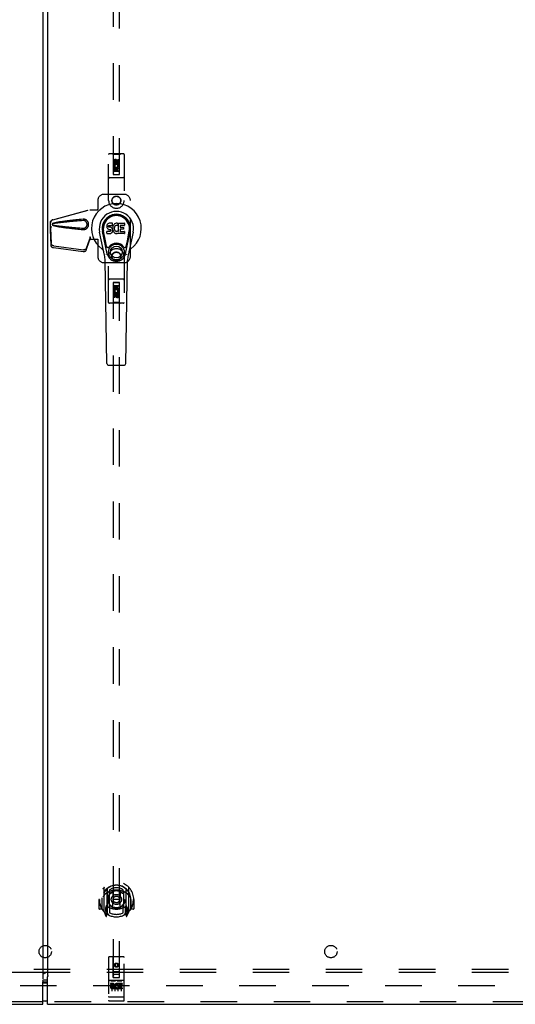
# Model space of a CAD drawing. Header units: inches. Extents: x 0 to 267, y 0 to 173.
# Tile 9 of 22: x 90 to 110, y 58 to 97. Entities that reach past the tile are written whole.
import ezdxf

# ---------------------------------------------------------------- set-up
doc = ezdxf.new("R2010")
doc.units = ezdxf.units.IN
doc.header["$LTSCALE"] = 14.6988
doc.header["$MEASUREMENT"] = 0
doc.linetypes.add('HIDDEN', pattern=[0.2, 0.1, -0.1])
doc.layers.get('0').update_dxf_attribs({"linetype": 'CONTINUOUS'})
for name, color, linetype in [('DEFAULT_2', 8, 'HIDDEN'), ('MASTER_DOOR_ASSEMBLY', 7, 'CONTINUOUS'), ('SLAVE_DOOR_ASSEMBLY', 7, 'CONTINUOUS'), ('SUBPANEL', 7, 'CONTINUOUS')]:
    doc.layers.add(name, color=color, linetype=linetype)

msp = doc.modelspace()

# ---------------------------------------------------------------- linework, layer by layer
at = {"color": 7, "linetype": 'Continuous'}
msp.add_line((91.095, 58.556), (91.095, 58.54), dxfattribs=at)
at = {"layer": 'DEFAULT_2', "color": 8, "linetype": 'HIDDEN'}
msp.add_line((126.831, 58.42), (55.359, 58.42), dxfattribs=at)
at = {"layer": 'MASTER_DOOR_ASSEMBLY', "color": 3, "linetype": 'Continuous'}
for p, q in [((91.189, 119.011), (91.189, 58.829)), ((91.189, 58.829), (91.196, 58.829)), ((91.189, 57.67), (91.189, 58.77)), ((91.196, 58.829), (91.2, 58.824)), ((91.189, 57.67), (128.22, 57.67))]:
    msp.add_line(p, q, dxfattribs=at)
at = {"layer": 'MASTER_DOOR_ASSEMBLY', "color": 8, "linetype": 'HIDDEN'}
for p, q in [((93.835, 119.092), (93.835, 91.09)), ((94.085, 91.09), (94.085, 119.092)), ((93.648, 90.045), (93.648, 91.902)), ((94.243, 91.932), (93.678, 91.932)), ((93.83, 91.902), (93.8, 91.932)), ((93.83, 91.902), (93.834, 91.092)), ((94.09, 91.902), (93.83, 91.902)), ((93.853, 91.542), (93.853, 91.635)), ((93.896, 91.635), (93.896, 91.542)), ((93.96, 91.664), (93.898, 91.628)), ((93.898, 91.628), (93.898, 91.556)), ((93.898, 91.628), (93.908, 91.622)), ((93.96, 91.652), (93.908, 91.622)), ((93.908, 91.622), (93.908, 91.561)), ((93.94, 91.606), (93.94, 91.635)), ((93.96, 91.664), (93.96, 91.652)), ((94.023, 91.628), (93.96, 91.664)), ((94.013, 91.622), (93.96, 91.652)), ((93.981, 91.649), (93.981, 91.602)), ((94.023, 91.628), (94.013, 91.622)), ((94.013, 91.561), (94.013, 91.622)), ((94.023, 91.556), (94.023, 91.628)), ((94.024, 91.606), (94.024, 91.699)), ((94.024, 91.699), (94.067, 91.699)), ((94.067, 91.699), (94.067, 91.606)), ((94.087, 91.092), (94.09, 91.902)), ((94.09, 91.902), (94.12, 91.932)), ((94.273, 91.902), (94.273, 90.045)), ((94.088, 91.342), (93.832, 91.342)), ((93.896, 91.542), (93.853, 91.542)), ((93.853, 91.23), (93.853, 91.386)), ((93.853, 91.386), (94.031, 91.386)), ((93.896, 91.23), (93.853, 91.23)), ((93.901, 91.41), (93.862, 91.394)), ((93.896, 91.343), (93.896, 91.23)), ((93.938, 91.343), (93.896, 91.343)), ((93.898, 91.556), (93.908, 91.561)), ((93.898, 91.556), (93.96, 91.52)), ((93.908, 91.561), (93.96, 91.531)), ((93.938, 91.251), (93.938, 91.343)), ((93.981, 91.251), (93.938, 91.251)), ((93.96, 91.531), (94.013, 91.561)), ((93.96, 91.52), (94.023, 91.556)), ((93.96, 91.52), (93.96, 91.531)), ((93.981, 91.343), (93.981, 91.251)), ((94.024, 91.343), (93.981, 91.343)), ((94.031, 91.386), (94.012, 91.399)), ((94.023, 91.556), (94.013, 91.561)), ((94.024, 91.23), (94.024, 91.343)), ((94.067, 91.23), (94.024, 91.23)), ((94.056, 91.39), (94.054, 91.386)), ((94.054, 91.386), (94.067, 91.386)), ((94.067, 91.386), (94.067, 91.23)), ((94.243, 90.967), (93.678, 90.967)), ((93.834, 91.092), (94.087, 91.092)), ((93.835, 91.093), (94.085, 91.093)), ((93.835, 91.09), (94.085, 91.09)), ((94.045, 91.217), (93.875, 91.217)), ((93.21, 90.045), (93.21, 89.692)), ((94.273, 90.295), (93.46, 90.295)), ((94.523, 87.795), (94.523, 90.045)), ((91.395, 89.273), (92.892, 89.675)), ((91.402, 89.273), (92.9, 89.675)), ((92.892, 89.675), (93.213, 89.675)), ((93.206, 89.675), (93.21, 89.692)), ((93.213, 89.675), (93.21, 89.692)), ((91.311, 88.933), (91.297, 88.862)), ((91.298, 88.872), (91.297, 88.862)), ((91.297, 88.862), (91.316, 88.247)), ((91.308, 88.95), (91.3, 88.893)), ((91.302, 88.922), (91.302, 89.152)), ((91.324, 89.004), (91.302, 88.922)), ((91.302, 88.922), (91.31, 88.922)), ((91.31, 88.922), (91.31, 89.152)), ((91.332, 89.004), (91.31, 88.922)), ((91.311, 88.933), (91.33, 88.318)), ((92.762, 88.124), (92.893, 88.508)), ((92.88, 88.437), (92.893, 88.508)), ((92.889, 88.503), (92.88, 88.437)), ((92.892, 88.582), (92.9, 88.582)), ((92.892, 88.582), (92.892, 88.572)), ((92.892, 88.582), (92.892, 88.495)), ((92.892, 88.572), (92.893, 88.542)), ((92.892, 88.495), (93.213, 88.495)), ((92.893, 88.524), (92.893, 88.518)), ((92.9, 88.582), (92.9, 88.495)), ((93.206, 88.495), (93.21, 88.478)), ((93.213, 88.495), (93.21, 88.478)), ((93.21, 88.478), (93.21, 87.795)), ((91.434, 88.148), (92.621, 87.996)), ((91.447, 88.219), (92.635, 88.067)), ((92.748, 88.053), (92.88, 88.437)), ((93.648, 85.938), (93.648, 87.795)), ((94.273, 87.795), (94.273, 85.938)), ((93.46, 87.545), (94.273, 87.545)), ((94.243, 86.873), (93.678, 86.873)), ((93.834, 86.748), (93.83, 85.938)), ((93.832, 86.498), (94.088, 86.498)), ((93.834, 86.748), (94.087, 86.748)), ((94.085, 86.749), (93.835, 86.749)), ((93.835, 86.749), (93.835, 58.748)), ((94.085, 86.746), (93.835, 86.746)), ((93.853, 86.61), (93.896, 86.61)), ((93.853, 86.454), (93.853, 86.61)), ((93.875, 86.623), (94.045, 86.623)), ((93.896, 86.61), (93.896, 86.496)), ((93.896, 86.496), (93.939, 86.496)), ((93.939, 86.588), (93.982, 86.588)), ((93.939, 86.496), (93.939, 86.588)), ((93.982, 86.588), (93.982, 86.496)), ((93.982, 86.496), (94.024, 86.496)), ((94.024, 86.61), (94.067, 86.61)), ((94.024, 86.496), (94.024, 86.61)), ((94.067, 86.61), (94.067, 86.454)), ((94.085, 58.748), (94.085, 86.749)), ((94.09, 85.938), (94.087, 86.748)), ((93.866, 86.454), (93.853, 86.454)), ((93.853, 86.141), (93.853, 86.233)), ((93.896, 86.141), (93.853, 86.141)), ((93.864, 86.45), (93.866, 86.454)), ((94.067, 86.454), (93.889, 86.454)), ((93.889, 86.454), (93.908, 86.441)), ((93.896, 86.233), (93.896, 86.141)), ((93.96, 86.32), (93.898, 86.284)), ((93.898, 86.284), (93.908, 86.278)), ((93.898, 86.284), (93.898, 86.212)), ((93.898, 86.212), (93.908, 86.218)), ((93.898, 86.212), (93.96, 86.176)), ((93.96, 86.309), (93.908, 86.278)), ((93.908, 86.278), (93.908, 86.218)), ((93.908, 86.218), (93.96, 86.187)), ((93.939, 86.191), (93.939, 86.237)), ((94.023, 86.284), (93.96, 86.32)), ((93.96, 86.32), (93.96, 86.309)), ((94.013, 86.278), (93.96, 86.309)), ((93.96, 86.187), (94.013, 86.218)), ((93.96, 86.176), (94.023, 86.212)), ((93.96, 86.176), (93.96, 86.187)), ((93.98, 86.233), (93.98, 86.205)), ((94.023, 86.284), (94.013, 86.278)), ((94.013, 86.218), (94.013, 86.278)), ((94.023, 86.212), (94.013, 86.218)), ((94.019, 86.429), (94.058, 86.446)), ((94.023, 86.212), (94.023, 86.284)), ((94.024, 86.297), (94.067, 86.297)), ((94.024, 86.205), (94.024, 86.297)), ((94.067, 86.297), (94.067, 86.205)), ((94.243, 85.908), (93.678, 85.908)), ((93.83, 85.938), (93.8, 85.908)), ((94.09, 85.938), (93.83, 85.938)), ((94.09, 85.938), (94.12, 85.908)), ((93.46, 62.375), (93.46, 61.408)), ((93.578, 62.322), (93.578, 61.305)), ((93.585, 62.317), (93.585, 61.314)), ((93.685, 62.277), (93.685, 62.174)), ((94.235, 62.174), (94.235, 62.277)), ((94.335, 62.317), (94.335, 61.314)), ((94.343, 62.322), (94.343, 61.305)), ((94.46, 61.408), (94.46, 62.375)), ((93.275, 61.892), (93.26, 61.892)), ((93.26, 61.892), (93.26, 61.518)), ((93.378, 61.892), (93.393, 61.892)), ((93.378, 61.892), (93.378, 61.503)), ((93.385, 61.958), (93.385, 61.961)), ((93.385, 61.501), (93.385, 61.958)), ((93.678, 61.574), (93.678, 62.205)), ((93.797, 62.231), (93.828, 61.892)), ((93.797, 61.547), (93.828, 61.892)), ((94.093, 61.892), (93.828, 61.892)), ((94.123, 62.231), (94.093, 61.892)), ((94.123, 61.547), (94.093, 61.892)), ((94.243, 62.205), (94.243, 61.574)), ((94.543, 61.892), (94.528, 61.892)), ((94.535, 61.958), (94.535, 61.961)), ((94.535, 61.501), (94.535, 61.958)), ((94.543, 61.892), (94.543, 61.503)), ((94.66, 61.892), (94.645, 61.892)), ((94.66, 61.892), (94.66, 61.518)), ((93.378, 61.503), (93.275, 61.503)), ((93.378, 61.503), (93.386, 61.518)), ((93.578, 61.563), (93.518, 61.563)), ((93.518, 61.563), (93.518, 61.413)), ((93.555, 61.486), (93.526, 61.44)), ((93.588, 61.546), (93.588, 61.338)), ((93.678, 61.564), (93.605, 61.564)), ((93.673, 61.566), (93.608, 61.566)), ((93.685, 61.613), (93.685, 61.36)), ((94.235, 61.36), (94.235, 61.613)), ((94.315, 61.564), (94.243, 61.564)), ((94.313, 61.566), (94.247, 61.566)), ((94.333, 61.338), (94.333, 61.546)), ((94.403, 61.563), (94.343, 61.563)), ((94.394, 61.44), (94.365, 61.486)), ((94.403, 61.413), (94.403, 61.563)), ((94.534, 61.518), (94.543, 61.503)), ((94.645, 61.503), (94.543, 61.503)), ((93.464, 61.397), (93.535, 61.222)), ((93.518, 61.413), (93.578, 61.413)), ((93.53, 61.433), (93.585, 61.433)), ((93.556, 61.322), (93.56, 61.319)), ((93.563, 61.225), (93.578, 61.305)), ((93.655, 61.264), (93.585, 61.373)), ((94.335, 61.373), (94.265, 61.264)), ((94.335, 61.433), (94.39, 61.433)), ((94.343, 61.413), (94.403, 61.413)), ((94.343, 61.305), (94.357, 61.225)), ((94.363, 61.322), (94.364, 61.322)), ((94.364, 61.322), (94.364, 61.322)), ((94.364, 61.322), (94.364, 61.322)), ((94.385, 61.222), (94.456, 61.397)), ((93.648, 59.558), (93.648, 57.833)), ((94.243, 59.588), (93.678, 59.588)), ((93.834, 58.748), (93.83, 59.558)), ((94.087, 58.748), (94.09, 59.558)), ((94.273, 57.833), (94.273, 59.558)), ((93.96, 59.32), (93.898, 59.284)), ((93.898, 59.284), (93.908, 59.278)), ((93.898, 59.284), (93.898, 59.212)), ((93.898, 59.212), (93.908, 59.218)), ((93.898, 59.212), (93.96, 59.176)), ((93.96, 59.309), (93.908, 59.278)), ((93.908, 59.278), (93.908, 59.218)), ((93.908, 59.218), (93.96, 59.187)), ((94.023, 59.284), (93.96, 59.32)), ((93.96, 59.32), (93.96, 59.309)), ((94.013, 59.278), (93.96, 59.309)), ((93.96, 59.187), (94.013, 59.218)), ((93.96, 59.176), (94.023, 59.212)), ((93.96, 59.176), (93.96, 59.187)), ((94.023, 59.284), (94.013, 59.278)), ((94.013, 59.218), (94.013, 59.278)), ((94.023, 59.212), (94.013, 59.218)), ((94.023, 59.212), (94.023, 59.284)), ((93.832, 58.998), (94.088, 58.998)), ((93.834, 58.748), (93.835, 58.748)), ((93.835, 58.748), (94.085, 58.748)), ((94.045, 58.873), (93.875, 58.873)), ((94.085, 58.748), (94.087, 58.748)), ((94.243, 58.631), (93.678, 58.631)), ((93.816, 58.509), (93.723, 58.509)), ((93.723, 58.509), (93.723, 58.466)), ((93.816, 58.466), (93.723, 58.466)), ((93.749, 58.615), (93.921, 58.615)), ((93.773, 58.5), (93.773, 58.194)), ((93.82, 58.423), (93.773, 58.423)), ((93.816, 58.382), (93.787, 58.382)), ((93.879, 58.338), (93.787, 58.338)), ((93.879, 58.338), (93.879, 58.295)), ((93.898, 58.5), (93.898, 58.194)), ((93.999, 58.615), (94.171, 58.615)), ((94.011, 58.343), (94.028, 58.304)), ((94.023, 58.5), (94.023, 58.194)), ((94.036, 58.473), (94.023, 58.454)), ((94.032, 58.498), (94.036, 58.496)), ((94.192, 58.509), (94.036, 58.509)), ((94.036, 58.509), (94.036, 58.496)), ((94.036, 58.473), (94.036, 58.295)), ((94.192, 58.466), (94.078, 58.466)), ((94.078, 58.466), (94.078, 58.423)), ((94.171, 58.423), (94.078, 58.423)), ((94.171, 58.38), (94.078, 58.38)), ((94.078, 58.38), (94.078, 58.338)), ((94.192, 58.338), (94.078, 58.338)), ((94.148, 58.5), (94.148, 58.194)), ((94.171, 58.423), (94.171, 58.38)), ((94.192, 58.509), (94.192, 58.466)), ((94.192, 58.338), (94.192, 58.295)), ((93.666, 57.961), (93.665, 57.961)), ((93.665, 57.961), (93.665, 57.961)), ((93.667, 57.961), (93.666, 57.961)), ((93.668, 57.961), (93.667, 57.961)), ((93.669, 57.961), (93.668, 57.961)), ((93.668, 57.961), (93.668, 57.961)), ((93.67, 57.961), (93.669, 57.961)), ((93.671, 57.961), (93.67, 57.961)), ((93.672, 57.961), (93.671, 57.961)), ((93.673, 57.961), (93.672, 57.961)), ((93.672, 57.961), (93.672, 57.961)), ((93.674, 57.961), (93.673, 57.961)), ((93.675, 57.961), (93.674, 57.961)), ((93.676, 57.961), (93.675, 57.961)), ((93.677, 57.961), (93.676, 57.961)), ((93.678, 57.961), (93.677, 57.961)), ((94.243, 57.961), (93.678, 57.961)), ((93.879, 58.295), (93.787, 58.295)), ((94.192, 58.295), (94.036, 58.295)), ((94.243, 57.961), (94.244, 57.961)), ((94.244, 57.961), (94.245, 57.961)), ((94.245, 57.961), (94.246, 57.961)), ((94.245, 57.961), (94.245, 57.961)), ((94.246, 57.961), (94.247, 57.961)), ((94.247, 57.961), (94.248, 57.961)), ((94.248, 57.961), (94.249, 57.961)), ((94.249, 57.961), (94.25, 57.961)), ((94.25, 57.961), (94.251, 57.961)), ((94.25, 57.961), (94.25, 57.961)), ((94.251, 57.961), (94.252, 57.961)), ((94.252, 57.961), (94.253, 57.961)), ((94.253, 57.961), (94.254, 57.961)), ((94.254, 57.961), (94.255, 57.961)), ((94.254, 57.961), (94.254, 57.961)), ((94.255, 57.961), (94.256, 57.961)), ((94.256, 57.961), (94.257, 57.962)), ((128.22, 57.774), (91.189, 57.774)), ((94.243, 57.803), (93.678, 57.803))]:
    msp.add_line(p, q, dxfattribs=at)
at = {"layer": 'MASTER_DOOR_ASSEMBLY', "color": 7, "linetype": 'Continuous'}
for p, q in [((93.576, 89.034), (93.574, 89.01)), ((93.574, 89.01), (93.575, 88.987)), ((93.575, 88.987), (93.579, 88.963)), ((93.581, 89.057), (93.576, 89.034)), ((93.579, 88.963), (93.587, 88.941)), ((93.59, 89.08), (93.581, 89.057)), ((93.587, 88.941), (93.6, 88.921)), ((93.604, 89.1), (93.59, 89.08)), ((93.6, 88.921), (93.616, 88.903)), ((93.612, 89.108), (93.604, 89.1)), ((93.622, 89.114), (93.612, 89.108)), ((93.616, 88.903), (93.636, 88.89)), ((93.644, 89.124), (93.622, 89.114)), ((93.636, 88.89), (93.647, 88.886)), ((93.667, 89.131), (93.644, 89.124)), ((93.645, 88.999), (93.646, 89.014)), ((93.646, 88.991), (93.645, 88.999)), ((93.646, 89.014), (93.648, 89.029)), ((93.648, 88.984), (93.646, 88.991)), ((93.647, 88.886), (93.659, 88.884)), ((93.648, 89.029), (93.651, 89.035)), ((93.652, 88.978), (93.648, 88.984)), ((93.651, 89.035), (93.657, 89.04)), ((93.659, 88.974), (93.652, 88.978)), ((93.657, 89.04), (93.671, 89.045)), ((93.673, 88.97), (93.659, 88.974)), ((93.659, 88.884), (93.706, 88.884)), ((93.807, 89.131), (93.667, 89.131)), ((93.671, 89.045), (93.686, 89.046)), ((93.697, 88.97), (93.673, 88.97)), ((93.686, 89.046), (93.799, 89.046)), ((93.721, 88.969), (93.697, 88.97)), ((93.706, 88.884), (93.714, 88.883)), ((93.714, 88.883), (93.721, 88.88)), ((93.744, 88.964), (93.721, 88.969)), ((93.721, 88.88), (93.727, 88.876)), ((93.727, 88.876), (93.732, 88.87)), ((93.732, 88.87), (93.738, 88.856)), ((93.738, 88.856), (93.741, 88.841)), ((93.741, 88.841), (93.74, 88.834)), ((93.755, 88.959), (93.744, 88.964)), ((93.765, 88.952), (93.755, 88.959)), ((93.782, 88.936), (93.765, 88.952)), ((93.796, 88.915), (93.782, 88.936)), ((93.805, 88.893), (93.796, 88.915)), ((93.799, 89.046), (93.804, 89.046)), ((93.804, 89.046), (93.806, 89.052)), ((93.811, 88.87), (93.805, 88.893)), ((93.806, 89.052), (93.807, 89.065)), ((93.811, 88.967), (93.806, 88.923)), ((93.806, 88.923), (93.807, 88.901)), ((93.808, 89.088), (93.807, 89.131)), ((93.807, 89.065), (93.808, 89.088)), ((93.807, 88.901), (93.81, 88.879)), ((93.81, 88.879), (93.815, 88.857)), ((93.815, 88.989), (93.811, 88.967)), ((93.814, 88.846), (93.811, 88.87)), ((93.812, 88.822), (93.814, 88.846)), ((93.821, 89.011), (93.815, 88.989)), ((93.815, 88.857), (93.822, 88.836)), ((93.829, 89.031), (93.821, 89.011)), ((93.84, 89.051), (93.829, 89.031)), ((93.853, 89.069), (93.84, 89.051)), ((93.868, 89.086), (93.853, 89.069)), ((93.884, 89.101), (93.868, 89.086)), ((93.876, 88.939), (93.875, 88.912)), ((93.875, 88.912), (93.877, 88.898)), ((93.879, 88.965), (93.876, 88.939)), ((93.877, 88.898), (93.88, 88.886)), ((93.883, 88.978), (93.879, 88.965)), ((93.88, 88.886), (93.89, 88.861)), ((93.889, 88.99), (93.883, 88.978)), ((93.902, 89.114), (93.884, 89.101)), ((93.903, 89.013), (93.889, 88.99)), ((93.89, 88.861), (93.903, 88.838)), ((93.923, 89.123), (93.902, 89.114)), ((93.911, 89.023), (93.903, 89.013)), ((93.922, 89.031), (93.911, 89.023)), ((93.947, 89.041), (93.922, 89.031)), ((93.945, 89.128), (93.923, 89.123)), ((93.967, 89.13), (93.945, 89.128)), ((93.96, 89.045), (93.947, 89.041)), ((93.973, 89.044), (93.96, 89.045)), ((93.989, 89.129), (93.967, 89.13)), ((93.986, 89.041), (93.973, 89.044)), ((93.999, 89.036), (93.986, 89.041)), ((94, 89.128), (93.989, 89.129)), ((94.011, 89.124), (94, 89.128)), ((94.031, 89.107), (94.005, 89.039)), ((94.03, 89.112), (94.011, 89.124)), ((94.04, 89.129), (94.277, 89.129)), ((94.04, 88.804), (94.04, 89.129)), ((94.11, 89.041), (94.11, 88.974)), ((94.111, 88.883), (94.111, 88.805)), ((94.277, 89.046), (94.114, 89.046)), ((94.114, 88.969), (94.246, 88.969)), ((94.246, 88.887), (94.116, 88.887)), ((94.25, 88.965), (94.25, 88.892)), ((94.281, 89.125), (94.281, 89.05)), ((93.483, 87.85), (93.286, 88.776)), ((93.594, 87.897), (93.402, 88.801)), ((93.45, 88.575), (93.406, 88.802)), ((93.517, 88.428), (93.443, 88.809)), ((93.576, 88.725), (93.576, 88.8)), ((93.64, 88.805), (93.581, 88.804)), ((93.581, 88.72), (93.725, 88.72)), ((93.701, 88.805), (93.64, 88.805)), ((93.716, 88.806), (93.701, 88.805)), ((93.723, 88.809), (93.716, 88.806)), ((93.728, 88.815), (93.723, 88.809)), ((93.725, 88.72), (93.737, 88.721)), ((93.737, 88.827), (93.728, 88.815)), ((93.74, 88.834), (93.737, 88.827)), ((93.737, 88.721), (93.748, 88.725)), ((93.748, 88.725), (93.768, 88.739)), ((93.768, 88.739), (93.785, 88.756)), ((93.785, 88.756), (93.792, 88.766)), ((93.792, 88.766), (93.797, 88.777)), ((93.797, 88.777), (93.806, 88.799)), ((93.806, 88.799), (93.812, 88.822)), ((93.822, 88.836), (93.843, 88.796)), ((93.843, 88.796), (93.856, 88.778)), ((93.856, 88.778), (93.87, 88.761)), ((93.87, 88.761), (93.887, 88.746)), ((93.887, 88.746), (93.904, 88.733)), ((93.903, 88.838), (93.912, 88.828)), ((93.904, 88.733), (93.914, 88.727)), ((93.912, 88.828), (93.922, 88.819)), ((93.914, 88.727), (93.925, 88.724)), ((93.922, 88.819), (93.933, 88.811)), ((93.925, 88.724), (93.947, 88.718)), ((93.933, 88.811), (93.946, 88.807)), ((93.946, 88.807), (93.959, 88.804)), ((93.947, 88.718), (93.969, 88.716)), ((93.959, 88.804), (93.972, 88.804)), ((93.969, 88.716), (93.991, 88.719)), ((93.972, 88.804), (93.985, 88.806)), ((93.985, 88.806), (93.998, 88.81)), ((93.991, 88.719), (94.012, 88.725)), ((93.998, 88.81), (94.01, 88.815)), ((94.01, 88.815), (94.021, 88.823)), ((94.012, 88.725), (94.031, 88.737)), ((94.028, 88.822), (94.04, 88.804)), ((94.042, 88.737), (94.031, 88.737)), ((94.031, 88.737), (94.031, 88.737)), ((94.042, 88.724), (94.042, 88.737)), ((94.277, 88.72), (94.046, 88.72)), ((94.116, 88.801), (94.277, 88.801)), ((94.282, 88.796), (94.282, 88.724)), ((94.326, 87.897), (94.518, 88.801)), ((94.403, 88.428), (94.477, 88.809)), ((94.634, 88.776), (94.437, 87.85)), ((94.47, 88.575), (94.514, 88.802)), ((93.565, 88.203), (93.517, 88.428)), ((94.355, 88.203), (94.403, 88.428)), ((93.582, 83.485), (93.509, 87.625)), ((94.339, 83.485), (94.411, 87.625)), ((93.66, 83.408), (94.26, 83.408)), ((91.099, 58.54), (91.189, 58.54)), ((91.189, 57.8), (91.099, 57.8))]:
    msp.add_line(p, q, dxfattribs=at)
at = {"layer": 'MASTER_DOOR_ASSEMBLY', "color": 8, "linetype": 'HIDDEN'}
for points in [[(91.302, 89.152), (91.303, 89.165), (91.305, 89.179), (91.309, 89.192), (91.314, 89.205), (91.32, 89.217), (91.328, 89.228), (91.337, 89.238), (91.347, 89.248), (91.358, 89.256), (91.369, 89.263), (91.382, 89.268), (91.395, 89.273)], [(91.402, 89.273), (91.389, 89.268), (91.377, 89.263), (91.365, 89.256), (91.354, 89.248), (91.345, 89.238), (91.336, 89.228), (91.328, 89.217), (91.322, 89.205), (91.317, 89.192), (91.313, 89.179), (91.311, 89.165), (91.31, 89.152)], [(92.616, 89.293), (92.541, 89.285), (92.468, 89.278), (92.398, 89.271), (92.331, 89.264), (92.267, 89.257), (92.206, 89.25), (92.147, 89.243), (92.09, 89.237), (92.036, 89.23), (91.984, 89.224), (91.934, 89.218), (91.886, 89.212), (91.84, 89.206), (91.797, 89.2), (91.755, 89.194), (91.714, 89.188), (91.676, 89.182), (91.639, 89.176), (91.603, 89.17), (91.57, 89.163), (91.537, 89.157), (91.506, 89.15), (91.477, 89.144), (91.449, 89.136), (91.423, 89.128), (91.398, 89.12)], [(92.616, 89.239), (92.553, 89.234), (92.492, 89.229), (92.433, 89.224), (92.376, 89.219), (92.321, 89.214), (92.268, 89.21), (92.217, 89.205), (92.168, 89.201), (92.122, 89.196), (92.077, 89.192), (92.033, 89.188), (91.992, 89.184), (91.953, 89.181), (91.915, 89.177), (91.879, 89.173), (91.845, 89.17), (91.812, 89.166), (91.781, 89.163), (91.75, 89.16), (91.721, 89.157), (91.693, 89.154), (91.665, 89.15), (91.638, 89.147), (91.611, 89.144), (91.585, 89.14), (91.558, 89.137), (91.531, 89.133), (91.504, 89.129), (91.477, 89.125), (91.451, 89.12), (91.424, 89.115), (91.398, 89.109)], [(92.655, 89.293), (92.642, 89.294), (92.629, 89.294), (92.616, 89.293)], [(92.616, 88.877), (92.629, 88.876), (92.642, 88.876), (92.655, 88.877), (92.668, 88.878), (92.68, 88.881), (92.693, 88.884), (92.705, 88.888), (92.717, 88.892), (92.729, 88.898), (92.74, 88.904), (92.752, 88.911), (92.763, 88.92), (92.775, 88.929), (92.786, 88.941), (92.797, 88.953), (92.807, 88.967), (92.816, 88.983), (92.824, 88.999), (92.831, 89.015), (92.836, 89.032), (92.84, 89.049), (92.842, 89.067), (92.843, 89.084), (92.842, 89.101), (92.84, 89.119), (92.837, 89.136), (92.832, 89.153), (92.825, 89.169), (92.817, 89.186), (92.808, 89.201), (92.798, 89.215), (92.787, 89.228), (92.776, 89.239), (92.764, 89.249), (92.753, 89.257), (92.741, 89.265), (92.73, 89.271), (92.718, 89.277), (92.706, 89.282), (92.694, 89.286), (92.681, 89.289), (92.668, 89.291), (92.655, 89.293)], [(92.616, 88.93), (92.625, 88.93), (92.635, 88.93), (92.644, 88.931), (92.654, 88.932), (92.663, 88.934), (92.672, 88.936), (92.681, 88.939), (92.689, 88.943), (92.698, 88.947), (92.706, 88.951), (92.714, 88.957), (92.723, 88.963), (92.731, 88.97), (92.739, 88.978), (92.747, 88.987), (92.754, 88.997), (92.761, 89.008), (92.766, 89.019), (92.771, 89.03), (92.775, 89.041), (92.777, 89.052), (92.779, 89.063), (92.78, 89.074), (92.78, 89.084), (92.78, 89.094), (92.779, 89.105), (92.778, 89.116), (92.775, 89.126), (92.772, 89.138), (92.767, 89.149), (92.762, 89.16), (92.755, 89.171), (92.748, 89.181), (92.74, 89.191), (92.732, 89.199), (92.724, 89.206), (92.715, 89.212), (92.707, 89.218), (92.699, 89.223), (92.69, 89.227), (92.681, 89.23), (92.672, 89.233), (92.663, 89.236), (92.654, 89.238), (92.645, 89.239), (92.635, 89.24), (92.626, 89.24), (92.616, 89.239)], [(91.3, 88.893), (91.299, 88.888), (91.298, 88.872)], [(91.332, 89.004), (91.326, 88.984), (91.321, 88.965), (91.316, 88.946), (91.31, 88.928), (91.305, 88.91), (91.3, 88.893)], [(91.324, 89.004), (91.321, 88.994), (91.319, 88.985), (91.316, 88.975), (91.314, 88.966), (91.311, 88.958), (91.308, 88.95)], [(91.308, 88.95), (91.309, 88.947), (91.309, 88.944), (91.309, 88.941), (91.31, 88.939), (91.31, 88.936), (91.311, 88.933)], [(91.398, 89.12), (91.392, 89.117), (91.387, 89.113), (91.382, 89.108), (91.378, 89.103), (91.376, 89.097), (91.374, 89.091), (91.374, 89.085), (91.374, 89.079), (91.376, 89.073), (91.378, 89.067), (91.382, 89.062), (91.386, 89.057), (91.392, 89.053), (91.398, 89.05)], [(91.398, 89.109), (91.393, 89.107), (91.388, 89.105), (91.384, 89.101), (91.381, 89.098), (91.379, 89.094), (91.378, 89.089), (91.377, 89.085), (91.378, 89.08), (91.379, 89.076), (91.381, 89.072), (91.385, 89.068), (91.388, 89.065), (91.393, 89.062), (91.398, 89.061)], [(91.398, 89.061), (91.424, 89.055), (91.451, 89.049), (91.477, 89.045), (91.504, 89.041), (91.531, 89.037), (91.557, 89.033), (91.584, 89.029), (91.611, 89.026), (91.638, 89.023), (91.665, 89.019), (91.692, 89.016), (91.721, 89.013), (91.75, 89.01), (91.78, 89.007), (91.811, 89.003), (91.844, 89), (91.878, 88.996), (91.914, 88.993), (91.952, 88.989), (91.991, 88.985), (92.033, 88.982), (92.076, 88.977), (92.121, 88.973), (92.168, 88.969), (92.217, 88.965), (92.267, 88.96), (92.32, 88.956), (92.375, 88.951), (92.432, 88.946), (92.491, 88.941), (92.553, 88.936), (92.616, 88.93)], [(91.398, 89.05), (91.421, 89.042), (91.444, 89.035), (91.47, 89.028), (91.496, 89.021), (91.524, 89.015), (91.553, 89.009), (91.584, 89.004), (91.615, 88.998), (91.649, 88.992), (91.683, 88.987), (91.719, 88.981), (91.757, 88.976), (91.796, 88.97), (91.836, 88.965), (91.879, 88.959), (91.923, 88.953), (91.969, 88.947), (92.017, 88.942), (92.066, 88.936), (92.118, 88.93), (92.172, 88.923), (92.228, 88.917), (92.287, 88.911), (92.348, 88.904), (92.411, 88.898), (92.477, 88.891), (92.545, 88.884), (92.616, 88.877)], [(92.892, 88.555), (92.892, 88.547), (92.892, 88.534), (92.891, 88.52), (92.889, 88.504), (92.887, 88.486), (92.885, 88.475)], [(92.9, 88.582), (92.897, 88.562), (92.895, 88.542), (92.892, 88.522), (92.889, 88.503)], [(92.893, 88.542), (92.893, 88.533), (92.893, 88.524)], [(92.893, 88.518), (92.893, 88.516), (92.893, 88.513), (92.893, 88.511), (92.893, 88.508)], [(91.316, 88.247), (91.318, 88.236), (91.321, 88.225), (91.326, 88.213), (91.333, 88.203), (91.341, 88.193), (91.351, 88.183), (91.363, 88.174), (91.375, 88.167), (91.389, 88.16), (91.403, 88.155), (91.418, 88.151), (91.434, 88.148)], [(91.447, 88.219), (91.432, 88.222), (91.417, 88.226), (91.403, 88.231), (91.389, 88.238), (91.376, 88.245), (91.365, 88.254), (91.355, 88.264), (91.346, 88.274), (91.339, 88.284), (91.334, 88.296), (91.331, 88.307), (91.33, 88.318)], [(92.621, 87.996), (92.636, 87.995), (92.65, 87.994), (92.664, 87.996), (92.677, 87.998), (92.69, 88.002), (92.702, 88.006), (92.713, 88.012), (92.722, 88.019), (92.731, 88.026), (92.738, 88.035), (92.744, 88.044), (92.748, 88.053)], [(92.762, 88.124), (92.757, 88.115), (92.752, 88.106), (92.744, 88.097), (92.736, 88.09), (92.726, 88.083), (92.715, 88.077), (92.703, 88.073), (92.69, 88.069), (92.677, 88.067), (92.663, 88.066), (92.649, 88.066), (92.635, 88.067)], [(93.415, 62.33), (93.415, 62.331), (93.416, 62.332), (93.417, 62.333), (93.417, 62.334), (93.418, 62.335), (93.419, 62.335), (93.42, 62.336), (93.42, 62.337), (93.421, 62.338), (93.422, 62.338), (93.423, 62.339), (93.423, 62.34), (93.424, 62.341), (93.425, 62.341), (93.426, 62.342), (93.427, 62.343), (93.427, 62.343), (93.428, 62.344), (93.429, 62.344), (93.43, 62.345), (93.431, 62.346), (93.432, 62.346), (93.433, 62.347), (93.433, 62.347), (93.434, 62.348), (93.435, 62.349), (93.436, 62.349), (93.437, 62.35), (93.438, 62.35), (93.439, 62.351), (93.44, 62.351), (93.441, 62.351), (93.442, 62.352), (93.442, 62.352)], [(93.772, 62.248), (93.777, 62.25), (93.783, 62.251), (93.788, 62.253), (93.794, 62.254), (93.799, 62.255), (93.805, 62.257), (93.81, 62.258), (93.816, 62.259), (93.821, 62.26), (93.827, 62.261), (93.832, 62.262), (93.838, 62.263), (93.843, 62.264), (93.849, 62.265), (93.854, 62.266), (93.86, 62.267), (93.865, 62.268), (93.871, 62.268), (93.876, 62.269), (93.882, 62.27), (93.887, 62.27), (93.893, 62.271), (93.899, 62.271), (93.904, 62.272), (93.91, 62.272), (93.915, 62.273), (93.921, 62.273), (93.926, 62.273), (93.932, 62.274), (93.938, 62.274), (93.943, 62.274), (93.949, 62.274), (93.954, 62.274), (93.96, 62.274), (93.966, 62.274), (93.971, 62.274), (93.977, 62.274), (93.982, 62.274), (93.988, 62.274), (93.994, 62.273), (93.999, 62.273), (94.005, 62.273), (94.01, 62.272), (94.016, 62.272), (94.022, 62.271), (94.027, 62.271), (94.033, 62.27), (94.038, 62.27), (94.044, 62.269), (94.049, 62.268), (94.055, 62.268), (94.06, 62.267), (94.066, 62.266), (94.071, 62.265), (94.077, 62.264), (94.083, 62.263), (94.088, 62.262), (94.094, 62.261), (94.099, 62.26), (94.104, 62.259), (94.11, 62.258), (94.115, 62.257), (94.121, 62.255), (94.126, 62.254), (94.132, 62.253), (94.137, 62.251), (94.143, 62.25), (94.148, 62.248)], [(94.478, 62.352), (94.479, 62.352), (94.479, 62.351), (94.48, 62.351), (94.481, 62.351), (94.482, 62.35), (94.483, 62.35), (94.484, 62.349), (94.485, 62.349), (94.486, 62.348), (94.487, 62.347), (94.488, 62.347), (94.488, 62.346), (94.489, 62.346), (94.49, 62.345), (94.491, 62.344), (94.492, 62.344), (94.493, 62.343), (94.493, 62.343), (94.494, 62.342), (94.495, 62.341), (94.496, 62.341), (94.497, 62.34), (94.497, 62.339), (94.498, 62.338), (94.499, 62.338), (94.5, 62.337), (94.5, 62.336), (94.501, 62.335), (94.502, 62.335), (94.503, 62.334), (94.503, 62.333), (94.504, 62.332), (94.505, 62.331), (94.505, 62.33)], [(93.506, 62.107), (93.504, 62.105), (93.503, 62.104), (93.501, 62.103), (93.5, 62.101), (93.498, 62.1), (93.496, 62.098), (93.495, 62.096), (93.493, 62.095), (93.491, 62.093), (93.489, 62.091), (93.487, 62.089), (93.486, 62.087), (93.484, 62.085), (93.482, 62.083), (93.48, 62.08), (93.478, 62.078), (93.476, 62.076), (93.474, 62.073), (93.472, 62.07), (93.469, 62.068), (93.467, 62.065), (93.465, 62.062), (93.463, 62.059), (93.46, 62.056), (93.458, 62.052), (93.455, 62.049), (93.453, 62.045), (93.45, 62.041), (93.448, 62.038), (93.445, 62.033), (93.442, 62.029), (93.44, 62.025), (93.437, 62.02), (93.434, 62.015), (93.431, 62.01), (93.428, 62.005)], [(94.493, 62.005), (94.489, 62.01), (94.486, 62.015), (94.483, 62.02), (94.481, 62.025), (94.478, 62.029), (94.475, 62.033), (94.472, 62.037), (94.47, 62.041), (94.467, 62.045), (94.465, 62.049), (94.462, 62.052), (94.46, 62.056), (94.457, 62.059), (94.455, 62.062), (94.453, 62.065), (94.451, 62.068), (94.449, 62.07), (94.446, 62.073), (94.444, 62.076), (94.442, 62.078), (94.44, 62.08), (94.438, 62.083), (94.436, 62.085), (94.434, 62.087), (94.433, 62.089), (94.431, 62.091), (94.429, 62.093), (94.427, 62.095), (94.426, 62.096), (94.424, 62.098), (94.422, 62.1), (94.421, 62.101), (94.419, 62.103), (94.417, 62.104), (94.416, 62.105), (94.414, 62.107)], [(93.442, 61.431), (93.442, 61.431), (93.441, 61.432), (93.44, 61.432), (93.439, 61.433), (93.438, 61.433), (93.437, 61.434), (93.436, 61.434), (93.435, 61.435), (93.434, 61.435), (93.433, 61.436), (93.433, 61.436), (93.432, 61.437), (93.431, 61.438), (93.43, 61.438), (93.429, 61.439), (93.428, 61.439), (93.427, 61.44), (93.427, 61.441), (93.426, 61.441), (93.425, 61.442), (93.424, 61.443), (93.423, 61.443), (93.423, 61.444), (93.422, 61.445), (93.421, 61.446), (93.42, 61.446), (93.42, 61.447), (93.419, 61.448), (93.418, 61.449), (93.417, 61.45), (93.417, 61.45), (93.416, 61.451), (93.415, 61.452), (93.415, 61.453)], [(94.505, 61.453), (94.505, 61.452), (94.504, 61.451), (94.503, 61.45), (94.503, 61.45), (94.502, 61.449), (94.501, 61.448), (94.5, 61.447), (94.5, 61.446), (94.499, 61.446), (94.498, 61.445), (94.497, 61.444), (94.497, 61.443), (94.496, 61.443), (94.495, 61.442), (94.494, 61.441), (94.493, 61.441), (94.493, 61.44), (94.492, 61.439), (94.491, 61.439), (94.49, 61.438), (94.489, 61.438), (94.488, 61.437), (94.488, 61.436), (94.487, 61.436), (94.486, 61.435), (94.485, 61.435), (94.484, 61.434), (94.483, 61.434), (94.482, 61.433), (94.481, 61.433), (94.48, 61.432), (94.479, 61.432), (94.479, 61.431), (94.478, 61.431)], [(93.743, 58.613), (93.743, 58.613), (93.743, 58.614), (93.743, 58.614), (93.743, 58.614), (93.743, 58.614), (93.743, 58.614), (93.743, 58.614), (93.743, 58.614), (93.743, 58.614), (93.743, 58.614), (93.744, 58.614), (93.744, 58.614), (93.744, 58.614), (93.744, 58.614), (93.744, 58.614), (93.744, 58.614), (93.744, 58.614), (93.744, 58.614), (93.745, 58.614), (93.745, 58.614), (93.745, 58.614), (93.745, 58.614), (93.745, 58.614), (93.745, 58.614), (93.745, 58.614), (93.745, 58.614), (93.746, 58.614), (93.746, 58.614), (93.746, 58.614), (93.746, 58.614), (93.746, 58.614), (93.746, 58.614), (93.747, 58.614), (93.747, 58.615), (93.747, 58.615), (93.747, 58.615), (93.747, 58.615), (93.747, 58.615), (93.748, 58.615), (93.748, 58.615), (93.748, 58.615), (93.748, 58.615), (93.748, 58.615), (93.749, 58.615), (93.749, 58.615)], [(93.921, 58.615), (93.921, 58.615), (93.921, 58.615), (93.922, 58.615), (93.922, 58.615), (93.922, 58.615), (93.922, 58.615), (93.922, 58.615), (93.923, 58.615), (93.923, 58.615), (93.923, 58.615), (93.923, 58.615), (93.923, 58.615), (93.923, 58.614), (93.924, 58.614), (93.924, 58.614), (93.924, 58.614), (93.924, 58.614), (93.924, 58.614), (93.924, 58.614), (93.925, 58.614), (93.925, 58.614), (93.925, 58.614), (93.925, 58.614), (93.925, 58.614), (93.925, 58.614), (93.925, 58.614), (93.926, 58.614), (93.926, 58.614), (93.926, 58.614), (93.926, 58.614), (93.926, 58.614), (93.926, 58.614), (93.926, 58.614), (93.926, 58.614), (93.926, 58.614), (93.927, 58.614), (93.927, 58.614), (93.927, 58.614), (93.927, 58.614), (93.927, 58.614), (93.927, 58.614), (93.927, 58.614), (93.927, 58.614), (93.927, 58.614), (93.927, 58.613), (93.928, 58.613)], [(93.993, 58.613), (93.993, 58.613), (93.993, 58.614), (93.993, 58.614), (93.993, 58.614), (93.993, 58.614), (93.993, 58.614), (93.993, 58.614), (93.993, 58.614), (93.993, 58.614), (93.993, 58.614), (93.994, 58.614), (93.994, 58.614), (93.994, 58.614), (93.994, 58.614), (93.994, 58.614), (93.994, 58.614), (93.994, 58.614), (93.994, 58.614), (93.995, 58.614), (93.995, 58.614), (93.995, 58.614), (93.995, 58.614), (93.995, 58.614), (93.995, 58.614), (93.995, 58.614), (93.995, 58.614), (93.996, 58.614), (93.996, 58.614), (93.996, 58.614), (93.996, 58.614), (93.996, 58.614), (93.996, 58.614), (93.997, 58.614), (93.997, 58.615), (93.997, 58.615), (93.997, 58.615), (93.997, 58.615), (93.997, 58.615), (93.998, 58.615), (93.998, 58.615), (93.998, 58.615), (93.998, 58.615), (93.998, 58.615), (93.999, 58.615), (93.999, 58.615)], [(94.171, 58.615), (94.171, 58.615), (94.171, 58.615), (94.172, 58.615), (94.172, 58.615), (94.172, 58.615), (94.172, 58.615), (94.172, 58.615), (94.173, 58.615), (94.173, 58.615), (94.173, 58.615), (94.173, 58.615), (94.173, 58.615), (94.173, 58.614), (94.174, 58.614), (94.174, 58.614), (94.174, 58.614), (94.174, 58.614), (94.174, 58.614), (94.174, 58.614), (94.175, 58.614), (94.175, 58.614), (94.175, 58.614), (94.175, 58.614), (94.175, 58.614), (94.175, 58.614), (94.175, 58.614), (94.176, 58.614), (94.176, 58.614), (94.176, 58.614), (94.176, 58.614), (94.176, 58.614), (94.176, 58.614), (94.176, 58.614), (94.176, 58.614), (94.176, 58.614), (94.177, 58.614), (94.177, 58.614), (94.177, 58.614), (94.177, 58.614), (94.177, 58.614), (94.177, 58.614), (94.177, 58.614), (94.177, 58.614), (94.177, 58.614), (94.177, 58.613), (94.178, 58.613)], [(93.665, 57.961), (93.664, 57.961), (93.663, 57.962), (93.663, 57.962), (93.663, 57.962), (93.662, 57.962), (93.662, 57.962), (93.662, 57.962), (93.661, 57.962), (93.661, 57.962), (93.661, 57.962), (93.66, 57.962), (93.66, 57.962), (93.659, 57.962), (93.659, 57.962), (93.659, 57.962), (93.658, 57.962), (93.658, 57.962), (93.658, 57.962), (93.658, 57.963), (93.657, 57.963), (93.657, 57.963), (93.657, 57.963), (93.656, 57.963), (93.656, 57.963), (93.656, 57.963), (93.655, 57.963), (93.655, 57.963), (93.655, 57.963), (93.655, 57.963), (93.654, 57.963), (93.654, 57.963), (93.654, 57.964), (93.654, 57.964), (93.653, 57.964), (93.653, 57.964), (93.653, 57.964), (93.653, 57.964), (93.652, 57.964), (93.652, 57.964), (93.652, 57.964), (93.652, 57.964), (93.651, 57.964), (93.651, 57.964), (93.651, 57.965), (93.651, 57.965), (93.651, 57.965), (93.65, 57.965), (93.65, 57.965), (93.65, 57.965), (93.65, 57.965), (93.65, 57.965), (93.65, 57.965), (93.649, 57.965), (93.649, 57.966), (93.649, 57.966), (93.649, 57.966), (93.649, 57.966), (93.649, 57.966), (93.649, 57.966), (93.649, 57.966), (93.648, 57.966), (93.648, 57.966), (93.648, 57.966), (93.648, 57.967), (93.648, 57.967), (93.648, 57.967), (93.648, 57.967), (93.648, 57.967), (93.648, 57.967), (93.648, 57.967), (93.648, 57.967), (93.648, 57.967), (93.648, 57.967), (93.648, 57.968), (93.648, 57.968), (93.648, 57.968), (93.648, 57.968), (93.648, 57.968), (93.648, 57.968)], [(94.257, 57.962), (94.257, 57.962), (94.257, 57.962), (94.258, 57.962), (94.258, 57.962), (94.258, 57.962), (94.259, 57.962), (94.259, 57.962), (94.26, 57.962), (94.26, 57.962), (94.26, 57.962), (94.261, 57.962), (94.261, 57.962), (94.261, 57.962), (94.262, 57.962), (94.262, 57.962), (94.262, 57.962), (94.263, 57.963), (94.263, 57.963), (94.263, 57.963), (94.263, 57.963), (94.264, 57.963), (94.264, 57.963), (94.264, 57.963), (94.265, 57.963), (94.265, 57.963), (94.265, 57.963), (94.265, 57.963), (94.266, 57.963), (94.266, 57.963), (94.266, 57.964), (94.266, 57.964), (94.267, 57.964), (94.267, 57.964), (94.267, 57.964), (94.267, 57.964), (94.268, 57.964), (94.268, 57.964), (94.268, 57.964), (94.268, 57.964), (94.269, 57.964), (94.269, 57.964), (94.269, 57.965), (94.269, 57.965), (94.269, 57.965), (94.27, 57.965), (94.27, 57.965), (94.27, 57.965), (94.27, 57.965), (94.27, 57.965), (94.27, 57.965), (94.271, 57.965), (94.271, 57.966), (94.271, 57.966), (94.271, 57.966), (94.271, 57.966), (94.271, 57.966), (94.271, 57.966), (94.271, 57.966), (94.272, 57.966), (94.272, 57.966), (94.272, 57.966), (94.272, 57.967), (94.272, 57.967), (94.272, 57.967), (94.272, 57.967), (94.272, 57.967), (94.272, 57.967), (94.272, 57.967), (94.272, 57.967), (94.272, 57.967), (94.272, 57.967), (94.272, 57.968), (94.272, 57.968), (94.272, 57.968), (94.273, 57.968), (94.273, 57.968), (94.273, 57.968)]]:
    msp.add_lwpolyline(points, dxfattribs=at)
at = {"layer": 'MASTER_DOOR_ASSEMBLY', "color": 7, "linetype": 'Continuous'}
for points in [[(93.562, 87.867), (93.56, 87.872), (93.558, 87.878), (93.557, 87.884), (93.556, 87.889)], [(94.364, 87.889), (94.363, 87.884), (94.362, 87.878), (94.36, 87.872), (94.358, 87.867)]]:
    msp.add_lwpolyline(points, dxfattribs=at)
at = {"layer": 'MASTER_DOOR_ASSEMBLY', "color": 3, "linetype": 'Continuous'}
for points in [[(91.201, 58.817), (91.2, 58.816), (91.2, 58.815), (91.199, 58.814), (91.198, 58.813), (91.198, 58.811), (91.197, 58.81), (91.197, 58.808), (91.196, 58.806), (91.195, 58.804), (91.195, 58.802), (91.194, 58.799), (91.193, 58.796), (91.193, 58.794), (91.192, 58.791), (91.192, 58.788), (91.191, 58.785), (91.191, 58.782), (91.19, 58.778), (91.19, 58.775), (91.189, 58.77)], [(91.2, 58.824), (91.201, 58.823), (91.201, 58.822), (91.202, 58.821), (91.202, 58.82), (91.202, 58.82), (91.202, 58.819), (91.202, 58.819), (91.202, 58.818), (91.202, 58.818), (91.201, 58.817)]]:
    msp.add_lwpolyline(points, dxfattribs=at)
at = {"layer": 'MASTER_DOOR_ASSEMBLY', "color": 8, "linetype": 'HIDDEN'}
for centre, radius in [((93.96, 91.592), 0.085), ((93.96, 91.592), 0.0845), ((93.96, 90.045), 0.18), ((93.96, 90.045), 0.172), ((93.96, 87.795), 0.18), ((93.96, 87.795), 0.172), ((93.96, 86.248), 0.085), ((93.96, 86.248), 0.0845), ((93.96, 61.894), 0.35), ((93.96, 61.894), 0.335), ((93.96, 61.894), 0.205), ((93.96, 61.894), 0.133), ((93.96, 59.248), 0.085), ((93.96, 59.248), 0.0845)]:
    msp.add_circle(centre, radius, dxfattribs=at)
at = {"layer": 'MASTER_DOOR_ASSEMBLY', "color": 7, "linetype": 'Continuous'}
for radius in [0.317, 0.238]:
    msp.add_circle((93.96, 87.975), radius, dxfattribs=at)
at = {"layer": 'MASTER_DOOR_ASSEMBLY', "color": 8, "linetype": 'HIDDEN'}
for centre, radius, start, end in [((93.678, 91.902), 0.03, 90, 180), ((93.918, 91.635), 0.0644, 12.2995, 180.0775), ((93.918, 91.635), 0.0219, 359.9011, 180), ((94.243, 91.902), 0.03, 0, 90), ((93.96, 91.436), 0.107, 334.2636, 203.4027), ((93.96, 91.436), 0.0639, 324.8895, 203.4026), ((94.003, 91.606), 0.0635, 180, 360), ((94.002, 91.606), 0.0219, 190.307, 360), ((93.678, 90.997), 0.03, 180, 270), ((93.875, 91.177), 0.04, 90, 180), ((93.875, 91.132), 0.04, 180, 270), ((94.045, 91.177), 0.04, 0, 90), ((94.045, 91.132), 0.04, 270, 360), ((94.243, 90.997), 0.03, 270, 360), ((93.46, 90.045), 0.25, 90, 180), ((93.96, 90.045), 0.312, 180, 360), ((94.273, 90.045), 0.25, 0, 90), ((93.96, 87.795), 0.312, 0, 180), ((93.46, 87.795), 0.25, 180, 270), ((94.273, 87.795), 0.25, 270, 360), ((93.678, 86.843), 0.03, 90, 180), ((94.243, 86.843), 0.03, 0, 90), ((93.875, 86.708), 0.04, 90, 180), ((93.875, 86.663), 0.04, 180, 270), ((94.045, 86.708), 0.04, 0, 90), ((94.045, 86.663), 0.04, 270, 360), ((93.96, 86.404), 0.107, 154.2636, 23.4027), ((93.917, 86.233), 0.0635, 0, 180), ((93.96, 86.404), 0.0639, 144.8895, 23.4026), ((93.918, 86.233), 0.0219, 10.307, 180), ((94.002, 86.205), 0.0644, 192.2995, 0.0775), ((94.002, 86.205), 0.0219, 179.9011, 360), ((93.678, 85.938), 0.03, 180, 270), ((94.243, 85.938), 0.03, 270, 360), ((93.96, 61.892), 0.7, 305.5126, 234.4874), ((93.96, 61.889), 0.583, 0.2464, 179.7536), ((93.96, 61.884), 0.58, 7.6622, 172.3378), ((93.475, 62.375), 0.015, 135.0748, 180), ((93.96, 61.574), 0.7, 49.529, 130.471), ((93.593, 62.322), 0.015, 130.3587, 180), ((93.605, 62.317), 0.02, 129.3378, 179.9984), ((93.96, 61.884), 0.48, 55.0461, 124.9539), ((94.315, 62.317), 0.02, 0, 50.6594), ((94.328, 62.322), 0.015, 0, 49.6413), ((94.445, 62.375), 0.015, 0, 44.9252), ((93.96, 61.892), 0.685, 180, 213.0115), ((93.405, 61.958), 0.02, 172.3378, 180), ((93.693, 62.205), 0.015, 112.9863, 180), ((93.715, 62.174), 0.03, 180, 311.1261), ((93.96, 61.894), 0.343, 48.8739, 131.1261), ((93.777, 62.229), 0.02, 5.0796, 105.5752), ((94.143, 62.229), 0.02, 74.4248, 174.9204), ((94.205, 62.174), 0.03, 228.8739, 360), ((94.228, 62.205), 0.015, 0, 67.0137), ((93.96, 61.892), 0.685, 326.9885, 360), ((94.515, 61.958), 0.02, 0, 7.6622), ((93.275, 61.518), 0.015, 180, 270), ((93.405, 61.501), 0.02, 180, 215.2961), ((93.96, 61.894), 0.7, 215.2961, 324.7039), ((93.96, 62.204), 0.7, 233.2319, 306.7681), ((93.397, 61.588), 0.188, 327.3208, 360), ((93.605, 61.544), 0.02, 90, 180), ((93.608, 61.546), 0.02, 90, 180), ((93.673, 61.546), 0.02, 66.536, 90), ((93.693, 61.574), 0.015, 180, 247.0137), ((93.96, 62.206), 0.7, 246.536, 293.464), ((93.715, 61.613), 0.03, 48.8739, 180), ((93.96, 61.894), 0.343, 228.8739, 311.1261), ((93.777, 61.549), 0.02, 254.3869, 354.9204), ((94.143, 61.549), 0.02, 185.0796, 285.6131), ((94.205, 61.613), 0.03, 0, 131.1261), ((94.228, 61.574), 0.015, 292.9863, 360), ((94.247, 61.546), 0.02, 90, 113.464), ((94.313, 61.546), 0.02, 0, 90), ((94.315, 61.544), 0.02, 0, 90), ((94.523, 61.588), 0.188, 180, 212.6792), ((94.515, 61.501), 0.02, 324.7039, 360), ((94.645, 61.518), 0.015, 270, 360), ((93.475, 61.408), 0.015, 180, 224.9252), ((93.53, 61.438), 0.005, 147.3208, 270), ((93.549, 61.227), 0.015, 201.8041, 350), ((93.565, 61.338), 0.02, 234.4874, 360), ((93.568, 61.338), 0.02, 234.7457, 360), ((93.605, 61.314), 0.02, 180, 238.5295), ((93.96, 61.894), 0.6, 242.7204, 297.2796), ((94.315, 61.314), 0.02, 301.4688, 359.9992), ((94.353, 61.338), 0.02, 180, 305.2543), ((94.355, 61.338), 0.02, 180, 305.5126), ((94.372, 61.227), 0.015, 190, 338.1959), ((94.39, 61.438), 0.005, 270, 32.6792), ((94.445, 61.408), 0.015, 315.0748, 360), ((93.678, 59.558), 0.03, 90, 180), ((93.8, 59.558), 0.03, 0, 90), ((94.12, 59.558), 0.03, 90, 180), ((94.243, 59.558), 0.03, 0, 90), ((93.875, 58.833), 0.04, 90, 180), ((93.875, 58.788), 0.04, 180, 270), ((94.045, 58.833), 0.04, 0, 90), ((94.045, 58.788), 0.04, 270, 360), ((93.678, 58.661), 0.03, 180, 270), ((93.787, 58.36), 0.0644, 102.2995, 270.0775), ((93.787, 58.36), 0.0219, 89.9011, 270), ((93.816, 58.445), 0.0635, 270, 90), ((93.816, 58.444), 0.0219, 280.307, 90), ((93.986, 58.402), 0.107, 64.2636, 293.4027), ((93.986, 58.402), 0.0639, 54.8895, 293.4026), ((94.243, 58.661), 0.03, 270, 360), ((93.678, 57.833), 0.03, 180, 270), ((94.243, 57.833), 0.03, 270, 360)]:
    msp.add_arc(centre, radius, start, end, dxfattribs=at)
at = {"layer": 'MASTER_DOOR_ASSEMBLY', "color": 7, "linetype": 'Continuous'}
for centre, radius, start, end in [((93.96, 88.92), 1.004, 305.5066, 234.4934), ((93.96, 88.92), 0.689, 347.9703, 192.0297), ((93.96, 88.92), 0.571, 347.9703, 192.0297), ((93.96, 88.91), 0.527, 348.9402, 191.0594), ((94.001, 89.041), 0.00448, 246.1578, 339.0016), ((94.027, 89.109), 0.00448, 339.0016, 51.8729), ((94.114, 89.041), 0.00448, 90, 180), ((94.114, 88.974), 0.00448, 180, 270), ((94.116, 88.883), 0.00448, 90, 180), ((94.246, 88.965), 0.00448, 0, 90), ((94.246, 88.892), 0.00448, 270, 360), ((94.277, 89.125), 0.00448, 0, 90), ((94.277, 89.05), 0.00448, 270, 360), ((93.581, 88.8), 0.00448, 90, 180.0119), ((93.581, 88.725), 0.00483, 180, 270), ((94.024, 88.819), 0.00448, 34.0893, 127.3444), ((94.046, 88.724), 0.00448, 180, 270), ((94.116, 88.805), 0.00448, 180, 270), ((94.277, 88.796), 0.00448, 0, 90), ((94.277, 88.724), 0.00448, 270, 360), ((93.263, 87.942), 0.197, 12.0297, 54.4934), ((93.623, 88.215), 0.0591, 192.0297, 324.5763), ((93.96, 87.975), 0.354, 35.4237, 144.5763), ((94.297, 88.215), 0.0591, 215.4237, 347.9703), ((94.657, 87.942), 0.197, 125.5066, 167.9703), ((92.328, 87.604), 1.181, 1, 12.0297), ((93.96, 87.975), 0.374, 192.0297, 347.9703), ((95.592, 87.604), 1.181, 167.9703, 179), ((93.66, 83.487), 0.0787, 181, 270), ((94.26, 83.487), 0.0787, 270, 359), ((91.099, 58.36), 0.18, 90, 122.8107), ((91.099, 57.98), 0.18, 237.1893, 270)]:
    msp.add_arc(centre, radius, start, end, dxfattribs=at)
msp.add_ellipse((93.96, 88.91), major_axis=(0, 0.565), ratio=0.999848, start_param=-1.76365, end_param=1.76365, dxfattribs=at)
at = {"layer": 'SLAVE_DOOR_ASSEMBLY', "color": 3, "linetype": 'Continuous'}
for p, q in [((91.002, 119.146), (91.002, 58.694)), ((91.144, 58.959), (91.124, 58.952)), ((91.002, 57.67), (91.002, 58.56)), ((91.025, 58.655), (91.189, 58.655)), ((53.97, 57.67), (91.002, 57.67))]:
    msp.add_line(p, q, dxfattribs=at)
at = {"layer": 'SLAVE_DOOR_ASSEMBLY', "color": 7, "linetype": 'Continuous'}
for p, q in [((91.002, 58.54), (91.189, 58.54)), ((91.189, 58.556), (91.025, 58.556)), ((91.189, 57.8), (91.002, 57.8))]:
    msp.add_line(p, q, dxfattribs=at)
at = {"layer": 'SLAVE_DOOR_ASSEMBLY', "color": 8, "linetype": 'HIDDEN'}
msp.add_line((91.002, 57.774), (53.97, 57.774), dxfattribs=at)
at = {"layer": 'SLAVE_DOOR_ASSEMBLY', "color": 3, "linetype": 'Continuous'}
for points in [[(91.014, 58.904), (91.011, 58.901), (91.007, 58.897), (91.005, 58.894), (91.003, 58.89), (91.002, 58.887), (91.002, 58.884)], [(91.014, 58.904), (91.017, 58.904), (91.035, 58.91), (91.053, 58.917), (91.071, 58.925), (91.09, 58.933), (91.108, 58.941), (91.126, 58.95), (91.144, 58.959)], [(91.124, 58.952), (91.114, 58.949), (91.104, 58.945), (91.094, 58.942), (91.085, 58.938), (91.076, 58.935), (91.067, 58.932), (91.059, 58.928), (91.051, 58.925), (91.043, 58.921), (91.036, 58.918), (91.03, 58.914), (91.024, 58.911), (91.019, 58.908), (91.014, 58.904)], [(90.99, 58.612), (90.989, 58.611), (90.989, 58.611), (90.988, 58.61), (90.988, 58.609), (90.988, 58.609), (90.988, 58.608), (90.989, 58.608), (90.989, 58.607), (90.99, 58.607), (90.99, 58.606), (90.991, 58.605), (90.992, 58.603), (90.992, 58.602), (90.993, 58.6), (90.994, 58.598), (90.995, 58.596), (90.995, 58.594), (90.996, 58.591), (90.997, 58.589), (90.997, 58.585), (90.998, 58.582), (90.999, 58.578), (91, 58.574), (91, 58.57), (91.001, 58.565), (91.002, 58.56)], [(90.995, 58.619), (90.993, 58.617), (90.992, 58.615), (90.99, 58.612)], [(91, 58.657), (91.004, 58.656), (91.009, 58.656), (91.014, 58.655), (91.02, 58.655), (91.025, 58.655)]]:
    msp.add_lwpolyline(points, dxfattribs=at)
at = {"layer": 'SLAVE_DOOR_ASSEMBLY', "color": 7, "linetype": 'Continuous'}
msp.add_lwpolyline([(91.025, 58.556), (91.02, 58.556), (91.014, 58.556), (91.009, 58.556), (91.004, 58.557), (91.002, 58.557)], dxfattribs=at)
at = {"layer": 'SUBPANEL', "color": 8, "linetype": 'HIDDEN'}
for p, q in [((124.439, 59.076), (57.752, 59.076)), ((91.121, 58.951), (57.752, 58.951)), ((124.439, 58.951), (91.128, 58.951))]:
    msp.add_line(p, q, dxfattribs=at)
at = {"layer": 'SUBPANEL', "color": 3, "linetype": 'Continuous'}
msp.add_line((91.128, 58.951), (91.121, 58.951), dxfattribs=at)
at = {"layer": 'SUBPANEL', "color": 8, "linetype": 'HIDDEN'}
for centre in [(91.095, 59.795), (102.595, 59.795)]:
    msp.add_circle(centre, 0.25, dxfattribs=at)

doc.saveas('drawing.dxf')
